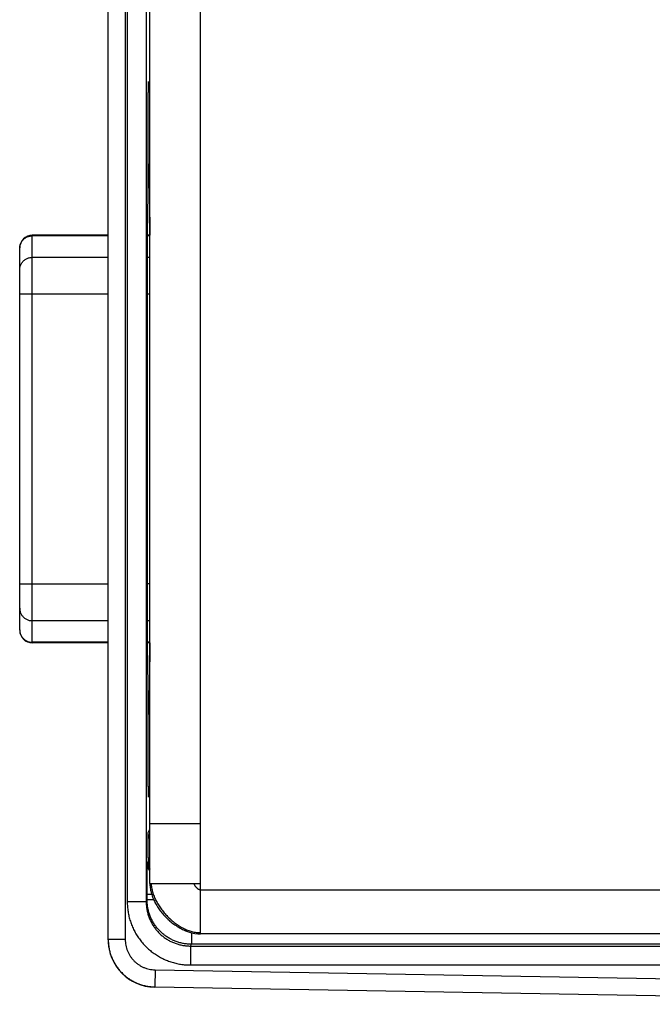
# Model space of a CAD drawing. Header units: inches. Extents: x 0.2 to 16.8, y 0.1 to 10.8.
# Tile 2 of 23: x 2.1 to 3.1, y 2.9 to 4.5. Entities that reach past the tile are written whole.
import ezdxf

# ---------------------------------------------------------------- set-up
doc = ezdxf.new("R2010")
doc.units = ezdxf.units.IN
doc.header["$LTSCALE"] = 0.935
doc.header["$MEASUREMENT"] = 0
doc.layers.get('0').update_dxf_attribs({"linetype": 'CONTINUOUS'})

msp = doc.modelspace()

# ---------------------------------------------------------------- linework, layer by layer
at = {"color": 7, "linetype": 'CONTINUOUS'}
for p, q in [((2.207, 3.0109), (2.207, 5.9225)), ((2.234, 5.922), (2.234, 3.0115)), ((2.353, 3.0202), (2.353, 5.9132)), ((2.2373, 5.8623), (2.2373, 3.0711)), ((2.2673, 5.8623), (2.2673, 3.0711)), ((2.273, 3.1002), (2.273, 5.8332)), ((2.273, 4.3509), (2.2707, 4.3529)), ((2.2705, 4.1955), (2.2705, 4.2513)), ((2.273, 4.2386), (2.2705, 4.2365)), ((2.2716, 4.2374), (2.2716, 4.2207)), ((2.2716, 4.2207), (2.2705, 4.2207)), ((2.2717, 4.2077), (2.2705, 4.2077)), ((2.2717, 4.2077), (2.2717, 4.2078)), ((2.2701, 4.1761), (2.2704, 4.1827)), ((2.087, 3.4808), (2.087, 4.1256)), ((2.207, 4.1256), (2.087, 4.1256)), ((2.207, 4.1247), (2.087, 4.1247)), ((2.273, 4.1256), (2.2694, 4.1256)), ((2.273, 4.1247), (2.2694, 4.1247)), ((2.067, 3.5008), (2.067, 4.1056)), ((2.207, 4.0907), (2.087, 4.0907)), ((2.273, 4.0907), (2.2692, 4.0907)), ((2.2691, 3.5623), (2.2691, 4.0431)), ((2.207, 4.0326), (2.067, 4.0326)), ((2.273, 4.0326), (2.2691, 4.0326)), ((2.067, 3.5739), (2.207, 3.5739)), ((2.273, 3.5739), (2.2691, 3.5739)), ((2.207, 3.5158), (2.087, 3.5158)), ((2.273, 3.5158), (2.2692, 3.5158)), ((2.207, 3.4817), (2.087, 3.4817)), ((2.207, 3.4808), (2.087, 3.4808)), ((2.273, 3.4817), (2.2694, 3.4817)), ((2.273, 3.4808), (2.2694, 3.4808)), ((2.2704, 3.4227), (2.2701, 3.4294)), ((2.2705, 3.3541), (2.2705, 3.4099)), ((2.2705, 3.3977), (2.2717, 3.3977)), ((2.2717, 3.3977), (2.2717, 3.3977)), ((2.2705, 3.3847), (2.2716, 3.3847)), ((2.2716, 3.3847), (2.2716, 3.3681)), ((2.273, 3.3669), (2.2705, 3.369)), ((2.273, 3.2546), (2.2707, 3.2526)), ((2.273, 3.1952), (2.353, 3.1952)), ((2.2704, 3.1806), (2.273, 3.1858)), ((2.2691, 3.1326), (2.2701, 3.1345)), ((2.2701, 3.1406), (2.2701, 3.1345)), ((2.2701, 3.1406), (2.273, 3.1406)), ((2.2701, 3.1345), (2.273, 3.1345)), ((2.273, 3.1002), (2.353, 3.1002)), ((2.353, 3.0902), (4.327, 3.0902)), ((2.2673, 3.0711), (2.2373, 3.0711)), ((2.2673, 3.0711), (2.2687, 3.074)), ((2.2759, 3.0827), (2.2687, 3.0827)), ((2.2687, 3.074), (2.2687, 3.0827)), ((2.2793, 3.074), (2.2687, 3.074)), ((2.234, 3.0115), (2.207, 3.0115)), ((2.3387, 3.0222), (2.3387, 3.004)), ((4.248, 3.0202), (2.353, 3.0202)), ((2.3373, 3.0011), (2.3387, 3.004)), ((2.3373, 3.0011), (3.8855, 3.0011)), ((2.3373, 3.0011), (2.3373, 2.9711)), ((4.2214, 3.004), (2.3387, 3.004)), ((2.2812, 2.9635), (2.2807, 2.9365)), ((2.2812, 2.9635), (3.8809, 2.9356)), ((2.3373, 2.9711), (3.8855, 2.9711)), ((2.2807, 2.9365), (3.8302, 2.9094)), ((2.2807, 2.9359), (2.2807, 2.9365)), ((3.8302, 2.9089), (2.2807, 2.9359))]:
    msp.add_line(p, q, dxfattribs=at)
msp.add_lwpolyline([(2.3297, 3.0251), (2.334, 3.0236), (2.3391, 3.022), (2.3441, 3.021), (2.3489, 3.0204), (2.353, 3.0202)], dxfattribs=at)
for centre, radius, start, end in [((2.087, 4.1056), 0.02, 90, 180), ((2.087, 3.5008), 0.02, 180, 270), ((2.282, 3.0109), 0.075, 180, 269)]:
    msp.add_arc(centre, radius, start, end, dxfattribs=at)
for points, knots in [([(2.2705, 4.2513), (2.2705, 4.2532), (2.2705, 4.2569), (2.2705, 4.2626), (2.2705, 4.2685), (2.2704, 4.2747), (2.2704, 4.281), (2.2704, 4.2874), (2.2704, 4.2939), (2.2704, 4.3004), (2.2704, 4.3068), (2.2704, 4.3132), (2.2705, 4.3194), (2.2705, 4.3254), (2.2705, 4.3312), (2.2705, 4.3367), (2.2706, 4.3418), (2.2706, 4.3467), (2.2706, 4.3511), (2.2707, 4.355), (2.2707, 4.3585), (2.2708, 4.3615), (2.2708, 4.3641), (2.2709, 4.366), (2.271, 4.3675), (2.271, 4.3682), (2.271, 4.3688), (2.2711, 4.3688)], [0, 0, 0, 0, 0.046231, 0.095059, 0.145922, 0.198458, 0.25245, 0.307279, 0.362494, 0.417916, 0.472922, 0.527009, 0.580029, 0.631409, 0.680639, 0.727595, 0.771793, 0.812771, 0.85042, 0.884378, 0.914276, 0.940023, 0.96139, 0.978141, 0.990219, 0.997524, 1, 1, 1, 1]), ([(2.2711, 4.3688), (2.2711, 4.3688), (2.2712, 4.3682), (2.2712, 4.3675), (2.2712, 4.366), (2.2713, 4.3641), (2.2713, 4.3615), (2.2714, 4.3585), (2.2714, 4.3554), (2.2715, 4.3532), (2.2715, 4.3522)], [0, 0, 0, 0, 0.01752, 0.069201, 0.154648, 0.27316, 0.424328, 0.606483, 0.818006, 1, 1, 1, 1]), ([(2.2716, 4.2207), (2.2716, 4.2201), (2.2716, 4.2191), (2.2716, 4.2174), (2.2716, 4.2159), (2.2716, 4.2144), (2.2716, 4.213), (2.2716, 4.2117), (2.2716, 4.2106), (2.2716, 4.2097), (2.2717, 4.2089), (2.2717, 4.2083), (2.2717, 4.208), (2.2717, 4.2077), (2.2717, 4.2077)], [0, 0, 0, 0, 0.127424, 0.252703, 0.373993, 0.489101, 0.596285, 0.693826, 0.780008, 0.853583, 0.913242, 0.958054, 0.987325, 1, 1, 1, 1]), ([(2.2717, 4.2078), (2.2717, 4.2079), (2.2717, 4.2083), (2.2718, 4.2083), (2.2718, 4.2083)], [0, 0, 0, 0, 0.979986, 1, 1, 1, 1]), ([(2.2718, 4.2083), (2.2718, 4.2082), (2.2719, 4.208), (2.2719, 4.2078), (2.2719, 4.2077)], [0, 0, 0, 0, 0.518759, 1, 1, 1, 1]), ([(2.2719, 4.2077), (2.272, 4.2074), (2.272, 4.2067), (2.2721, 4.2049), (2.2722, 4.2024), (2.2722, 4.1992), (2.2723, 4.1952), (2.2724, 4.1905), (2.2725, 4.1852), (2.2725, 4.1792), (2.2726, 4.1726), (2.2727, 4.1655), (2.2727, 4.1578), (2.2728, 4.1497), (2.2728, 4.1411), (2.2729, 4.1331), (2.2729, 4.1278), (2.2729, 4.1256)], [0, 0, 0, 0, 0.009541, 0.031248, 0.062071, 0.10184, 0.150329, 0.207263, 0.272321, 0.345132, 0.425284, 0.512319, 0.605745, 0.70503, 0.809611, 0.918892, 1, 1, 1, 1]), ([(2.2704, 4.1827), (2.2705, 4.1828), (2.2705, 4.1832), (2.2705, 4.1838), (2.2705, 4.1845), (2.2705, 4.1855), (2.2705, 4.1866), (2.2705, 4.1879), (2.2705, 4.1892), (2.2705, 4.1907), (2.2705, 4.1923), (2.2705, 4.1939), (2.2705, 4.195), (2.2705, 4.1955)], [0, 0, 0, 0, 0.030352, 0.076434, 0.13714, 0.211894, 0.299439, 0.397844, 0.50637, 0.622739, 0.744835, 0.871577, 1, 1, 1, 1]), ([(2.2691, 4.0431), (2.2691, 4.0464), (2.2691, 4.053), (2.2692, 4.0629), (2.2692, 4.0726), (2.2692, 4.0822), (2.2692, 4.0915), (2.2693, 4.1006), (2.2693, 4.1094), (2.2693, 4.1179), (2.2694, 4.1259), (2.2694, 4.1335), (2.2695, 4.1406), (2.2696, 4.1471), (2.2696, 4.1531), (2.2697, 4.1586), (2.2698, 4.1634), (2.2699, 4.1675), (2.2699, 4.171), (2.27, 4.1738), (2.2701, 4.1754), (2.2701, 4.1761)], [0, 0, 0, 0, 0.074506, 0.148727, 0.222061, 0.294136, 0.36476, 0.433366, 0.499536, 0.563141, 0.623688, 0.680763, 0.734268, 0.783818, 0.829044, 0.869863, 0.906008, 0.9372, 0.963364, 0.984353, 1, 1, 1, 1]), ([(2.067, 4.1056), (2.067, 4.1062), (2.0671, 4.1076), (2.0675, 4.1098), (2.0683, 4.112), (2.0693, 4.1142), (2.0705, 4.1162), (2.072, 4.1181), (2.0737, 4.1198), (2.0756, 4.1213), (2.0777, 4.1225), (2.0799, 4.1235), (2.0822, 4.1242), (2.0846, 4.1246), (2.0862, 4.1247), (2.087, 4.1247)], [0, 0, 0, 0, 0.058479, 0.136327, 0.214243, 0.292256, 0.370388, 0.448656, 0.527067, 0.605622, 0.684312, 0.76312, 0.842024, 0.920995, 1, 1, 1, 1]), ([(2.067, 4.071), (2.067, 4.0718), (2.0671, 4.0734), (2.0675, 4.0757), (2.0683, 4.078), (2.0693, 4.0802), (2.0705, 4.0822), (2.072, 4.0841), (2.0737, 4.0858), (2.0756, 4.0872), (2.0777, 4.0885), (2.0799, 4.0895), (2.0822, 4.0902), (2.0846, 4.0906), (2.0862, 4.0907), (2.087, 4.0907)], [0, 0, 0, 0, 0.076337, 0.152709, 0.229147, 0.30568, 0.38233, 0.459113, 0.536038, 0.613103, 0.6903, 0.767614, 0.845021, 0.922494, 1, 1, 1, 1]), ([(2.2701, 3.4294), (2.2701, 3.4301), (2.27, 3.4317), (2.2699, 3.4345), (2.2699, 3.4379), (2.2698, 3.4421), (2.2697, 3.4469), (2.2696, 3.4523), (2.2696, 3.4583), (2.2695, 3.4649), (2.2694, 3.472), (2.2694, 3.4796), (2.2693, 3.4876), (2.2693, 3.496), (2.2693, 3.5048), (2.2692, 3.5139), (2.2692, 3.5233), (2.2692, 3.5329), (2.2692, 3.5426), (2.2691, 3.5524), (2.2691, 3.559), (2.2691, 3.5623)], [0, 0, 0, 0, 0.015647, 0.036636, 0.0628, 0.093992, 0.130137, 0.170956, 0.216182, 0.265732, 0.319237, 0.376312, 0.436859, 0.500464, 0.566634, 0.63524, 0.705864, 0.777939, 0.851273, 0.925494, 1, 1, 1, 1]), ([(2.067, 3.5354), (2.067, 3.5347), (2.0671, 3.5331), (2.0675, 3.5307), (2.0683, 3.5284), (2.0693, 3.5263), (2.0705, 3.5242), (2.072, 3.5224), (2.0737, 3.5207), (2.0756, 3.5192), (2.0777, 3.518), (2.0799, 3.517), (2.0822, 3.5163), (2.0846, 3.5158), (2.0862, 3.5158), (2.087, 3.5158)], [0, 0, 0, 0, 0.076337, 0.152709, 0.229147, 0.30568, 0.38233, 0.459113, 0.536038, 0.613103, 0.6903, 0.767614, 0.845021, 0.922494, 1, 1, 1, 1]), ([(2.067, 3.5008), (2.067, 3.5002), (2.0671, 3.4988), (2.0675, 3.4967), (2.0683, 3.4944), (2.0693, 3.4922), (2.0705, 3.4902), (2.072, 3.4883), (2.0737, 3.4866), (2.0756, 3.4852), (2.0777, 3.4839), (2.0799, 3.483), (2.0822, 3.4822), (2.0846, 3.4818), (2.0862, 3.4817), (2.087, 3.4817)], [0, 0, 0, 0, 0.058479, 0.136327, 0.214243, 0.292256, 0.370388, 0.448656, 0.527067, 0.605622, 0.684312, 0.76312, 0.842024, 0.920995, 1, 1, 1, 1]), ([(2.2729, 3.4808), (2.2729, 3.4783), (2.2729, 3.4727), (2.2728, 3.4643), (2.2728, 3.4557), (2.2727, 3.4476), (2.2727, 3.4399), (2.2726, 3.4328), (2.2725, 3.4262), (2.2725, 3.4203), (2.2724, 3.4149), (2.2723, 3.4102), (2.2722, 3.4063), (2.2722, 3.403), (2.2721, 3.4005), (2.272, 3.3986), (2.272, 3.3979), (2.2719, 3.3974)], [0, 0, 0, 0, 0.091891, 0.199545, 0.302569, 0.400377, 0.492412, 0.578152, 0.65711, 0.728837, 0.792927, 0.849014, 0.896781, 0.935958, 0.966322, 0.987706, 1, 1, 1, 1]), ([(2.2705, 3.4099), (2.2705, 3.4105), (2.2705, 3.4116), (2.2705, 3.4132), (2.2705, 3.4147), (2.2705, 3.4162), (2.2705, 3.4176), (2.2705, 3.4188), (2.2705, 3.42), (2.2705, 3.4209), (2.2705, 3.4217), (2.2705, 3.4223), (2.2705, 3.4226), (2.2704, 3.4227)], [0, 0, 0, 0, 0.128423, 0.255165, 0.377261, 0.49363, 0.602156, 0.700561, 0.788106, 0.86286, 0.923566, 0.969648, 1, 1, 1, 1]), ([(2.2717, 3.3977), (2.2717, 3.3978), (2.2717, 3.3974), (2.2717, 3.3972), (2.2717, 3.3965), (2.2716, 3.3958), (2.2716, 3.3948), (2.2716, 3.3937), (2.2716, 3.3924), (2.2716, 3.3911), (2.2716, 3.3896), (2.2716, 3.388), (2.2716, 3.3864), (2.2716, 3.3853), (2.2716, 3.3847)], [0, 0, 0, 0, 0.012675, 0.041946, 0.086758, 0.146417, 0.219992, 0.306174, 0.403715, 0.510899, 0.626007, 0.747297, 0.872576, 1, 1, 1, 1]), ([(2.2718, 3.3972), (2.2718, 3.3972), (2.2717, 3.3971), (2.2717, 3.3975), (2.2717, 3.3977)], [0, 0, 0, 0, 0.020014, 1, 1, 1, 1]), ([(2.2711, 3.2367), (2.271, 3.2367), (2.271, 3.2373), (2.271, 3.2379), (2.2709, 3.2395), (2.2708, 3.2414), (2.2708, 3.2439), (2.2707, 3.2469), (2.2707, 3.2504), (2.2706, 3.2544), (2.2706, 3.2588), (2.2706, 3.2636), (2.2705, 3.2688), (2.2705, 3.2743), (2.2705, 3.28), (2.2705, 3.2861), (2.2704, 3.2923), (2.2704, 3.2986), (2.2704, 3.305), (2.2704, 3.3115), (2.2704, 3.318), (2.2704, 3.3244), (2.2704, 3.3307), (2.2705, 3.3369), (2.2705, 3.3429), (2.2705, 3.3486), (2.2705, 3.3523), (2.2705, 3.3541)], [0, 0, 0, 0, 0.002476, 0.009781, 0.021859, 0.03861, 0.059977, 0.085724, 0.115622, 0.14958, 0.187229, 0.228207, 0.272405, 0.319361, 0.368591, 0.419971, 0.472991, 0.527078, 0.582084, 0.637506, 0.692721, 0.74755, 0.801542, 0.854078, 0.904941, 0.953769, 1, 1, 1, 1]), ([(2.2715, 3.2533), (2.2715, 3.2523), (2.2714, 3.2501), (2.2714, 3.2469), (2.2713, 3.2439), (2.2713, 3.2414), (2.2712, 3.2395), (2.2712, 3.2379), (2.2712, 3.2373), (2.2711, 3.2367), (2.2711, 3.2367)], [0, 0, 0, 0, 0.181994, 0.393517, 0.575672, 0.72684, 0.845352, 0.930799, 0.98248, 1, 1, 1, 1]), ([(2.2701, 3.1406), (2.2701, 3.1419), (2.2701, 3.1444), (2.2701, 3.1482), (2.2701, 3.152), (2.2701, 3.1557), (2.2701, 3.1592), (2.2701, 3.1625), (2.2701, 3.1656), (2.2702, 3.1685), (2.2702, 3.1711), (2.2702, 3.1735), (2.2702, 3.1755), (2.2703, 3.1772), (2.2703, 3.1786), (2.2703, 3.1796), (2.2704, 3.1802), (2.2704, 3.1805), (2.2704, 3.1806)], [0, 0, 0, 0, 0.096427, 0.192436, 0.28682, 0.378426, 0.466382, 0.549975, 0.628399, 0.700884, 0.766758, 0.825424, 0.87629, 0.918887, 0.952855, 0.977856, 0.993596, 1, 1, 1, 1]), ([(2.273, 3.1707), (2.2729, 3.1709), (2.2724, 3.1718), (2.2717, 3.1735), (2.2709, 3.1758), (2.2705, 3.1781), (2.2704, 3.1798), (2.2704, 3.1806)], [0, 0, 0, 0, 0.061322, 0.295999, 0.530671, 0.765338, 1, 1, 1, 1]), ([(2.2687, 3.0827), (2.2687, 3.0842), (2.2687, 3.0872), (2.2687, 3.0917), (2.2687, 3.0961), (2.2687, 3.1005), (2.2687, 3.1046), (2.2688, 3.1086), (2.2688, 3.1124), (2.2688, 3.1159), (2.2688, 3.1192), (2.2689, 3.1221), (2.2689, 3.1248), (2.2689, 3.127), (2.269, 3.1289), (2.269, 3.1304), (2.269, 3.1315), (2.2691, 3.1322), (2.2691, 3.1326), (2.2691, 3.1326)], [0, 0, 0, 0, 0.090653, 0.181077, 0.270262, 0.357208, 0.441033, 0.521105, 0.59686, 0.667655, 0.732878, 0.791968, 0.844407, 0.889792, 0.92777, 0.958033, 0.980259, 0.994251, 1, 1, 1, 1]), ([(2.273, 3.1193), (2.273, 3.1193), (2.2725, 3.1201), (2.2716, 3.1218), (2.2705, 3.1244), (2.2697, 3.1271), (2.2692, 3.1298), (2.2691, 3.1317), (2.2691, 3.1326)], [0, 0, 0, 0, 0.007421, 0.205945, 0.404465, 0.602981, 0.801492, 1, 1, 1, 1]), ([(2.2701, 3.1345), (2.2701, 3.1336), (2.2702, 3.1317), (2.2706, 3.1289), (2.2714, 3.1262), (2.2723, 3.1242), (2.2728, 3.1231), (2.273, 3.1228)], [0, 0, 0, 0, 0.229505, 0.458991, 0.688467, 0.917946, 1, 1, 1, 1]), ([(2.273, 3.1002), (2.273, 3.099), (2.2731, 3.0967), (2.2735, 3.0931), (2.2741, 3.0895), (2.2749, 3.086), (2.2759, 3.0824), (2.2772, 3.0789), (2.2786, 3.0753), (2.2802, 3.0718), (2.282, 3.0684), (2.284, 3.065), (2.2861, 3.0617), (2.2884, 3.0584), (2.2908, 3.0552), (2.2934, 3.0521), (2.2961, 3.049), (2.2989, 3.0461), (2.3018, 3.0433), (2.3049, 3.0406), (2.308, 3.038), (2.3112, 3.0356), (2.3144, 3.0333), (2.3178, 3.0312), (2.3212, 3.0292), (2.3246, 3.0274), (2.3275, 3.0261), (2.3292, 3.0254), (2.3297, 3.0251)], [0, 0, 0, 0, 0.035734, 0.071833, 0.108356, 0.145339, 0.182805, 0.220759, 0.259192, 0.298086, 0.337411, 0.377129, 0.417197, 0.457565, 0.498176, 0.538974, 0.579898, 0.620885, 0.661872, 0.702796, 0.743594, 0.784206, 0.824573, 0.864641, 0.90436, 0.943685, 0.982579, 1, 1, 1, 1]), ([(2.2751, 3.1002), (2.2751, 3.0991), (2.2753, 3.0969), (2.2757, 3.0935), (2.2764, 3.0901), (2.2773, 3.0867), (2.2783, 3.0833), (2.2796, 3.0798), (2.2811, 3.0764), (2.2827, 3.073), (2.2845, 3.0697), (2.2865, 3.0663), (2.2886, 3.0631), (2.2909, 3.0598), (2.2933, 3.0567), (2.2958, 3.0536), (2.2984, 3.0506), (2.3012, 3.0477), (2.304, 3.045), (2.307, 3.0423), (2.31, 3.0397), (2.3131, 3.0373), (2.3163, 3.0351), (2.3195, 3.0329), (2.3228, 3.031), (2.3261, 3.0292), (2.3294, 3.0276), (2.3328, 3.0262), (2.3362, 3.025), (2.3395, 3.024), (2.3429, 3.0232), (2.3463, 3.0227), (2.3497, 3.0224), (2.3519, 3.0223), (2.353, 3.0224)], [0, 0, 0, 0, 0.028013, 0.056534, 0.085591, 0.115194, 0.145342, 0.176018, 0.207197, 0.238843, 0.270916, 0.303366, 0.336141, 0.369186, 0.40244, 0.435841, 0.469328, 0.502837, 0.536304, 0.569668, 0.602866, 0.63584, 0.668534, 0.700896, 0.732878, 0.76444, 0.795548, 0.826177, 0.85631, 0.885946, 0.915096, 0.943787, 0.972066, 1, 1, 1, 1]), ([(2.3426, 3.1002), (2.3427, 3.0999), (2.3428, 3.0994), (2.3432, 3.0986), (2.3436, 3.0977), (2.3441, 3.0969), (2.3446, 3.096), (2.3452, 3.0952), (2.3459, 3.0944), (2.3466, 3.0936), (2.3473, 3.0929), (2.348, 3.0923), (2.3488, 3.0917), (2.3496, 3.0912), (2.3505, 3.0908), (2.3513, 3.0905), (2.352, 3.0903), (2.3526, 3.0902), (2.3529, 3.0902), (2.353, 3.0902)], [0, 0, 0, 0, 0.056242, 0.115729, 0.177932, 0.242289, 0.308224, 0.375157, 0.442521, 0.509769, 0.57639, 0.641924, 0.705986, 0.768289, 0.828681, 0.887195, 0.9441, 0.972131, 1, 1, 1, 1]), ([(2.2373, 3.0711), (2.2373, 3.0685), (2.2375, 3.0633), (2.2384, 3.0555), (2.2399, 3.0478), (2.2421, 3.0402), (2.2448, 3.0328), (2.2481, 3.0257), (2.2519, 3.0188), (2.2563, 3.0123), (2.2612, 3.0061), (2.2665, 3.0003), (2.2723, 2.995), (2.2784, 2.9901), (2.285, 2.9858), (2.2918, 2.9819), (2.299, 2.9786), (2.3064, 2.9759), (2.314, 2.9738), (2.3217, 2.9722), (2.3295, 2.9713), (2.3347, 2.9711), (2.3373, 2.9711)], [0, 0, 0, 0, 0.04965, 0.099567, 0.149649, 0.199797, 0.249908, 0.299945, 0.349949, 0.399965, 0.450001, 0.500047, 0.550092, 0.600126, 0.650137, 0.700135, 0.750163, 0.800264, 0.850398, 0.900466, 0.950366, 1, 1, 1, 1]), ([(2.2673, 3.0711), (2.2673, 3.0691), (2.2675, 3.065), (2.2682, 3.059), (2.2696, 3.053), (2.2714, 3.0471), (2.2738, 3.0415), (2.2766, 3.0361), (2.2799, 3.0309), (2.2836, 3.0261), (2.2877, 3.0216), (2.2922, 3.0174), (2.2971, 3.0137), (2.3022, 3.0104), (2.3076, 3.0076), (2.3133, 3.0053), (2.3191, 3.0034), (2.3251, 3.0021), (2.3312, 3.0013), (2.3352, 3.0011), (2.3373, 3.0011)], [0, 0, 0, 0, 0.05558, 0.111155, 0.166726, 0.222295, 0.27786, 0.33342, 0.388976, 0.444529, 0.50008, 0.555628, 0.611173, 0.666718, 0.722262, 0.777807, 0.833353, 0.8889, 0.944448, 1, 1, 1, 1]), ([(2.3387, 3.004), (2.3367, 3.004), (2.3326, 3.0041), (2.3265, 3.0049), (2.3205, 3.0063), (2.3147, 3.0081), (2.3091, 3.0105), (2.3036, 3.0133), (2.2985, 3.0166), (2.2937, 3.0203), (2.2892, 3.0244), (2.285, 3.0289), (2.2813, 3.0337), (2.278, 3.0389), (2.2752, 3.0443), (2.2728, 3.05), (2.271, 3.0558), (2.2697, 3.0618), (2.2689, 3.0679), (2.2687, 3.0719), (2.2687, 3.074)], [0, 0, 0, 0, 0.055575, 0.111172, 0.166758, 0.222321, 0.277854, 0.333351, 0.388819, 0.444268, 0.499717, 0.555193, 0.610721, 0.666298, 0.721905, 0.77752, 0.83314, 0.888762, 0.944388, 1, 1, 1, 1]), ([(2.207, 3.0109), (2.207, 3.009), (2.2072, 3.0048), (2.208, 2.9986), (2.2094, 2.9922), (2.2114, 2.9861), (2.2138, 2.9801), (2.2168, 2.9743), (2.2202, 2.9688), (2.2241, 2.9637), (2.2284, 2.9589), (2.2332, 2.9544), (2.2383, 2.9504), (2.2437, 2.9469), (2.2494, 2.9438), (2.2553, 2.9413), (2.2615, 2.9392), (2.2678, 2.9377), (2.2742, 2.9368), (2.2785, 2.9365), (2.2807, 2.9365)], [0, 0, 0, 0, 0.05108, 0.10694, 0.162788, 0.218613, 0.274411, 0.330176, 0.385913, 0.441632, 0.49735, 0.553094, 0.608886, 0.664727, 0.720595, 0.776473, 0.832356, 0.888242, 0.944129, 1, 1, 1, 1]), ([(2.234, 3.0115), (2.234, 3.0099), (2.2342, 3.0069), (2.2348, 3.0023), (2.2359, 2.9977), (2.2375, 2.9933), (2.2395, 2.9891), (2.2419, 2.9851), (2.2446, 2.9813), (2.2477, 2.9778), (2.2512, 2.9746), (2.2549, 2.9718), (2.2589, 2.9693), (2.2631, 2.9673), (2.2675, 2.9657), (2.272, 2.9645), (2.2766, 2.9637), (2.2796, 2.9635), (2.2812, 2.9635)], [0, 0, 0, 0, 0.061715, 0.12397, 0.186561, 0.249298, 0.311996, 0.374601, 0.437201, 0.499859, 0.562523, 0.62514, 0.687774, 0.75052, 0.813313, 0.875958, 0.938255, 1, 1, 1, 1])]:
    msp.add_open_spline(points, degree=3, knots=knots, dxfattribs=at)
for points in [[(2.067, 4.105), (2.067, 4.1052), (2.067, 4.1054), (2.067, 4.1056)], [(2.067, 3.5014), (2.067, 3.5013), (2.067, 3.5012), (2.067, 3.5011)], [(2.067, 3.5011), (2.067, 3.501), (2.067, 3.5009), (2.067, 3.5008)], [(2.2719, 3.3974), (2.2719, 3.3973), (2.2718, 3.3972), (2.2718, 3.3972)], [(2.207, 3.0115), (2.207, 3.0113), (2.207, 3.0111), (2.207, 3.0109)]]:
    msp.add_open_spline(points, degree=3, dxfattribs=at)

doc.saveas('drawing.dxf')
